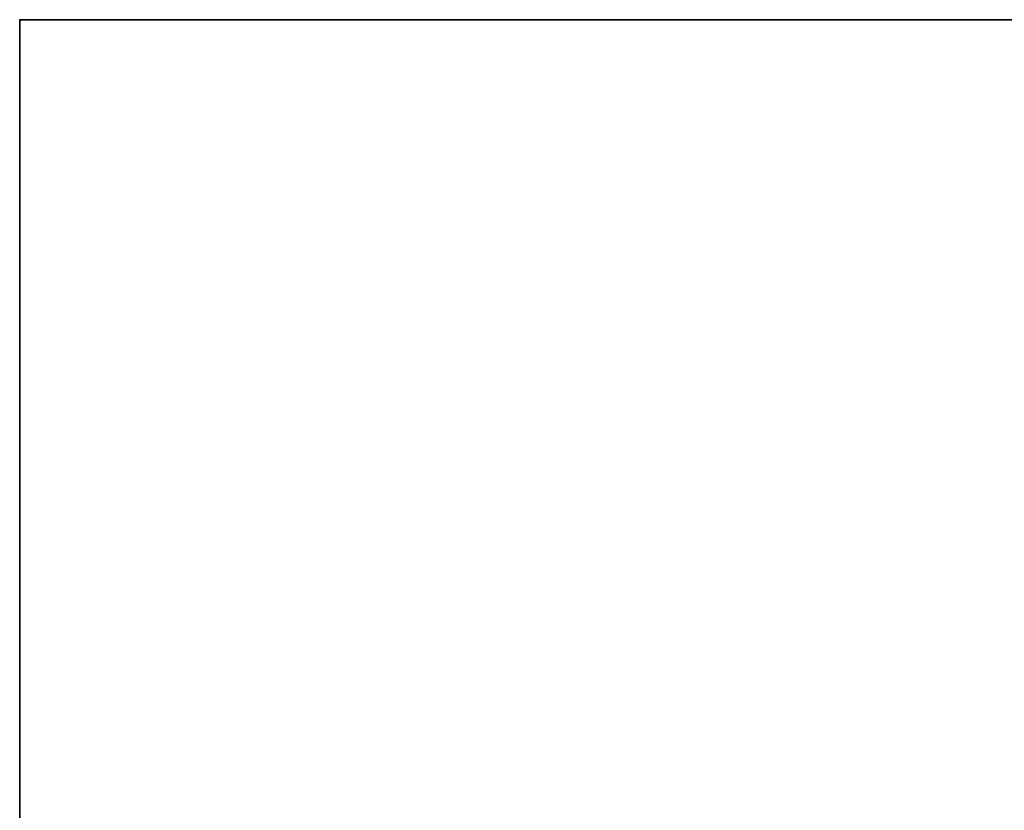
# Model space of a CAD drawing. Header units: millimetres. Extents: x -490 to 6690, y -115 to 152.
# Tile 256 of 256: x 960 to 1050, y 61 to 133. Entities that reach past the tile are written whole.
import ezdxf

# ---------------------------------------------------------------- set-up
doc = ezdxf.new("R2010")
doc.units = ezdxf.units.MM
doc.layers.add('151', color=253, linetype='Continuous')

# ---------------------------------------------------------------- blocks, each defined once
blk = doc.blocks.new('UG_SURFACE_002')
at = {"layer": '151', "color": 252, "linetype": 'Continuous', "lineweight": 35}
for points in [[(960, -6.2, -7.5), (960, 133.2, -7.5), (1110, 133.2, -7.5), (1110, -6.2, -7.5)], [(960, 133.2, 2202.5), (2040, 133.2, 2202.5), (1890, 133.2, 2052.5), (1110, 133.2, 2052.5)], [(1110, 133.2, 2052.5), (1110, 133.2, -7.5), (960, 133.2, -7.5), (960, 133.2, 2202.5)], [(960, -6.2, 2202.5), (960, 133.2, 2202.5), (960, 133.2, -7.5), (960, -6.2, -7.5)], [(2040, -6.2, 2202.5), (2040, 133.2, 2202.5), (960, 133.2, 2202.5), (960, -6.2, 2202.5)]]:
    blk.add_3dface(points, dxfattribs=at)

msp = doc.modelspace()

# ---------------------------------------------------------------- linework, layer by layer
at = {"layer": '151', "linetype": 'Continuous', "lineweight": -3}
for p, q in [((960, -6.2, 2202.5), (960, 133.2, 2202.5)), ((960, 133.2, 2202.5), (2040, 133.2, 2202.5)), ((960, 133.2, -7.5), (960, 133.2, 2202.5)), ((960, 133.2, -7.5), (960, -6.2, -7.5)), ((960, 133.2, -7.5), (1110, 133.2, -7.5))]:
    msp.add_line(p, q, dxfattribs=at)

# ---------------------------------------------------------------- block references
msp.add_blockref('UG_SURFACE_002', (0, 0), dxfattribs=at)

doc.saveas('drawing.dxf')
